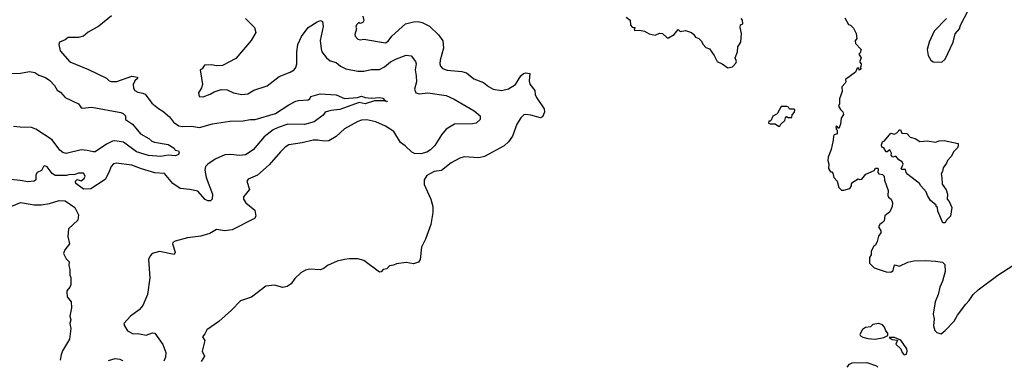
# Model space of a CAD drawing. Extents: x 1678759 to 1859541, y 384609 to 522867.
# Tile 52 of 256: x 1773818 to 1781963, y 384872 to 387751. Entities that reach past the tile are written whole.
import ezdxf

# ---------------------------------------------------------------- set-up
doc = ezdxf.new("R2010")
doc.units = 0

msp = doc.modelspace()

# ---------------------------------------------------------------- linework, layer by layer
at = {"layer": '0CON20XD'}
for points in [[(1781445, 387400), (1781473.8, 387425), (1781538.8, 387565), (1781556.1, 387633.9), (1781592.5, 387675), (1781600, 387705), (1781663.9, 387826.1)], [(1774576.2, 387783.8), (1774473.3, 387696.7), (1774385, 387647.1), (1774345.4, 387614.6), (1774305, 387604.4), (1774218.1, 387601.9), (1774195, 387582.5), (1774146.7, 387565), (1774140, 387545), (1774153.3, 387493.3), (1774232.1, 387402.1), (1774387.7, 387337.7), (1774535, 387266.2), (1774556.7, 387245), (1774575, 387238.6), (1774620.2, 387239.8), (1774745, 387282.7), (1774791.2, 387275), (1774792, 387265), (1774768.9, 387245), (1774755.6, 387215), (1774758.1, 387185), (1774769.2, 387165), (1774795, 387150), (1774835, 387143.1), (1774855, 387132.9), (1774909.8, 387059.8), (1774965, 387014.3), (1775002.4, 386992.4), (1775056.3, 386946.3), (1775091.2, 386901.2), (1775135, 386871.9), (1775165, 386866.7), (1775238.1, 386868.1), (1775305, 386858.9), (1775412.4, 386887.6), (1775555, 386911.1), (1775666.3, 386913.7), (1775725, 386925.6), (1775765, 386923.3), (1775935, 386974.4), (1776043, 387047), (1776101.2, 387075), (1776125, 387082.2), (1776205, 387088), (1776216.7, 387095), (1776226.7, 387115), (1776304.2, 387135.8), (1776435, 387129.5), (1776505, 387098.1), (1776613.1, 387106.9), (1776645, 387117.3), (1776675, 387106.9), (1776725, 387100.8), (1776797.7, 387107.7), (1776820.7, 387100.7), (1776840, 387080), (1776856.7, 387075), (1776855, 387070), (1776840, 387075), (1776840, 387080), (1776752.3, 387077.7), (1776675, 387054.6), (1776625, 387065.6), (1776465, 387007.9), (1776391.4, 386998.6), (1776345, 386985.7), (1776329.1, 386960.9), (1776254.6, 386905.4), (1776175, 386884.1), (1776034.7, 386885.3), (1775955, 386858.5), (1775915, 386837.3), (1775840.1, 386779.9), (1775747.9, 386672.1), (1775685, 386632.7), (1775635, 386626.1), (1775565, 386634.7), (1775515, 386630.7), (1775435, 386595.3), (1775375.3, 386554.7), (1775354.4, 386535), (1775348.9, 386505), (1775361.5, 386445), (1775411.4, 386305), (1775408.8, 386265), (1775395, 386251.2), (1775375, 386250.8), (1775352.6, 386262.6), (1775291.3, 386331.3), (1775225.5, 386344.5), (1775144.1, 386354.1), (1775085, 386395.4), (1775015, 386476.5), (1774936.6, 386483.4), (1774825.3, 386515.3), (1774745, 386546.2), (1774615, 386561.4), (1774593, 386557), (1774573.8, 386536.2), (1774555.5, 386484.5), (1774525, 386426.2), (1774405, 386351.2), (1774345, 386346.7), (1774282.5, 386395), (1774280, 386415), (1774291.7, 386428.3), (1774325, 386417.5), (1774350, 386435), (1774360, 386455), (1774345, 386480), (1774305, 386480), (1774275, 386467.5), (1774225, 386466.7), (1774205, 386460), (1774110.7, 386460.7), (1774087, 386477), (1774045, 386533.3), (1774025, 386541.2), (1774013.9, 386536.1), (1773997.1, 386502.9), (1773962.5, 386485), (1773950, 386465), (1773950, 386425), (1773937.4, 386412.6), (1773885, 386409.3), (1773821.7, 386418.3), (1773745, 386428.8)], [(1775685, 387760.8), (1775760, 387685), (1775770, 387645), (1775732.3, 387577.7), (1775605, 387430), (1775495, 387371.9), (1775445, 387368.6), (1775405, 387377.5), (1775346.1, 387373.9), (1775326.4, 387343.6), (1775310, 387335), (1775331.2, 387215), (1775322.7, 387187.3), (1775296.7, 387145), (1775302.5, 387115), (1775335, 387112.5), (1775393.3, 387135), (1775425.6, 387154.4), (1775485, 387172.7), (1775535, 387169.5), (1775586.1, 387146.1), (1775655, 387130.6), (1775705, 387136.5), (1775755, 387167.5), (1775866, 387204), (1775965, 387280.8), (1776055, 387315.6), (1776088, 387335), (1776102.9, 387355), (1776108.9, 387385), (1776108.9, 387485), (1776118.9, 387545), (1776147.8, 387612.2), (1776204.5, 387685.5), (1776277.1, 387732.9), (1776305, 387744.3), (1776322.5, 387735), (1776327.8, 387695), (1776303, 387577), (1776310.2, 387510.2), (1776317.8, 387485), (1776355.6, 387435), (1776385, 387410.5), (1776436.3, 387396.3), (1776472.5, 387365), (1776515, 387342.5), (1776615, 387325.6), (1776664.1, 387324.1), (1776725, 387338.6), (1776795, 387337.8), (1776835, 387359.4), (1776885, 387402.2), (1776935, 387426.9), (1777015, 387455.7), (1777055, 387450), (1777090.6, 387405), (1777096.2, 387386.2), (1777089.5, 387335), (1777098.5, 387285), (1777098.9, 387235), (1777082.5, 387175), (1777094.5, 387144.5), (1777125, 387138.1), (1777195, 387145.5), (1777345, 387123.3), (1777412.1, 387092.1), (1777576.1, 386996.1), (1777626.2, 386955), (1777626.7, 386925), (1777593.8, 386895), (1777562.6, 386887.4), (1777415, 386886.2), (1777344.7, 386845.3), (1777306.7, 386796.7), (1777250.6, 386709.4), (1777215, 386671.9), (1777185, 386653.6), (1777135, 386640.8), (1777085, 386642.1), (1777060.6, 386655), (1777007.4, 386707.4), (1776967.5, 386735), (1776914, 386824), (1776845, 386869.5), (1776765, 386904.6), (1776690.2, 386920.2), (1776645, 386918.8), (1776615, 386908.9), (1776505, 386845.6), (1776435, 386784.4), (1776375, 386747.8), (1776335.4, 386744.6), (1776285, 386753.8), (1776246.7, 386753.3), (1776155, 386730.4), (1776043.8, 386715), (1776014.2, 386695), (1775975, 386655.7), (1775881.9, 386548.1), (1775785.4, 386464.6), (1775708.8, 386431.2), (1775696.2, 386415), (1775718.8, 386345), (1775670, 386285), (1775668, 386265), (1775688.8, 386235), (1775764.1, 386174.1), (1775770, 386125), (1775760, 386105), (1775575, 386010), (1775511.4, 386001.4), (1775447, 386013), (1775389.5, 385980.5), (1775315, 385958.8), (1775205.6, 385944.4), (1775102.8, 385917.2), (1775083.3, 385905), (1775081.2, 385895), (1775103.3, 385826.7), (1775095, 385807.5), (1774975, 385832.5), (1774914.3, 385815.7), (1774896.2, 385795), (1774882, 385765), (1774894.3, 385614.3), (1774875.6, 385475), (1774835.6, 385385), (1774805, 385348.6), (1774735, 385295.7), (1774678, 385235), (1774683.8, 385215), (1774710, 385175), (1774755, 385149.4), (1774795, 385151.1), (1774865, 385139.5), (1774915, 385157.1), (1774935, 385154), (1775001.3, 385061.3), (1775026.7, 384995), (1775024.5, 384955.5), (1775008.7, 384923.8)], [(1776655, 387780), (1776663.3, 387745), (1776655, 387727.5), (1776635, 387720), (1776627, 387727), (1776620, 387725), (1776603, 387707), (1776599.3, 387689.3), (1776602.5, 387675), (1776589.3, 387629.3), (1776593.3, 387615), (1776615, 387590), (1776635, 387584), (1776665, 387588.8), (1776845, 387558.6), (1776865, 387572), (1776895.3, 387614.7), (1777008.8, 387715), (1777075, 387733.1), (1777115, 387735.7), (1777147.6, 387727.6), (1777207.8, 387697.8), (1777282.9, 387625), (1777318.6, 387575), (1777324.4, 387515), (1777295.6, 387415), (1777292.5, 387385), (1777297.5, 387365), (1777315, 387345.8), (1777355, 387332), (1777475, 387321.9), (1777515, 387310.8), (1777575, 387261.9), (1777655, 387230), (1777695, 387197.1), (1777735, 387174.5), (1777804.5, 387164.5), (1777860.9, 387179.1), (1777919.2, 387215), (1777964.5, 387285.5), (1777985, 387306.2), (1778005, 387311.2), (1778037.5, 387305), (1778032.5, 387245), (1778037, 387217), (1778078.8, 387165), (1778081.3, 387131.3), (1778092.5, 387105), (1778156.4, 387013.6), (1778158.8, 386985), (1778143.2, 386946.8), (1778125, 386939.4), (1778045, 386960.5), (1778005, 386965.6), (1777988.2, 386961.8), (1777962.4, 386937.6), (1777929.4, 386885), (1777894.2, 386785), (1777860.3, 386739.7), (1777825, 386706.9), (1777662.4, 386617.6), (1777615, 386607.8), (1777495, 386614.4), (1777460, 386605), (1777387.5, 386565), (1777308.3, 386501.7), (1777247.5, 386495)], [(1778835, 387772.5), (1778866.7, 387746.7), (1778870, 387705), (1778885, 387690), (1778910, 387685), (1778900, 387675), (1778905, 387660), (1778945, 387662.5), (1778986.4, 387656.4), (1779025, 387632.5), (1779075, 387622.5), (1779111.7, 387638.3), (1779136.4, 387636.4), (1779175, 387600), (1779185, 387600), (1779233, 387627), (1779265, 387670), (1779282.5, 387652.5), (1779325, 387660), (1779375, 387643.3), (1779395, 387627.5), (1779407, 387607), (1779436.1, 387596.1), (1779456.4, 387576.4), (1779472.5, 387545), (1779495, 387520), (1779525, 387510), (1779562.5, 387455), (1779587.5, 387405), (1779630, 387385), (1779675, 387352.5), (1779715, 387360), (1779740.7, 387389.3), (1779746.2, 387405), (1779737.5, 387435), (1779756.7, 387485), (1779757.5, 387525), (1779782.5, 387565), (1779787.5, 387635), (1779777.5, 387685), (1779781.7, 387708.3), (1779800, 387715), (1779797, 387747), (1779785, 387760)], [(1780643.3, 387765), (1780675, 387710), (1780690, 387705), (1780715, 387680), (1780737.5, 387635), (1780742.5, 387595), (1780730, 387575), (1780733, 387553), (1780777.5, 387505), (1780770, 387475), (1780760, 387465), (1780780, 387435), (1780768.3, 387408.3), (1780768.3, 387398.3), (1780780, 387385), (1780777, 387363), (1780770, 387355), (1780777, 387347), (1780775, 387340), (1780763, 387333), (1780758.3, 387348.3), (1780745, 387350), (1780733.3, 387315), (1780650, 387255), (1780652.5, 387235), (1780647.5, 387225), (1780617.5, 387195), (1780621.2, 387155), (1780600, 387095), (1780600, 387055), (1780592.5, 387035), (1780607, 387007), (1780628.3, 386988.3), (1780632.5, 386965), (1780613.6, 386936.4), (1780606.7, 386885), (1780595, 386850), (1780578.3, 386868.3), (1780570, 386865), (1780573, 386843), (1780580, 386835), (1780580, 386805), (1780555, 386797.5), (1780548.8, 386785), (1780547.7, 386752.3), (1780530, 386675), (1780507, 386613), (1780503.3, 386585), (1780510, 386555), (1780508.3, 386518.3), (1780525, 386490), (1780535, 386490), (1780545, 386480), (1780553.8, 386443.8), (1780580, 386415), (1780595, 386360), (1780615, 386340), (1780635, 386340), (1780685, 386352.5), (1780697.5, 386375), (1780698.3, 386391.7), (1780710, 386405), (1780755, 386432.5), (1780765, 386427.5), (1780785, 386430), (1780817, 386473), (1780887, 386503), (1780898.3, 386521.7), (1780915, 386520), (1780920, 386515), (1780917.5, 386485), (1780923.6, 386473.6), (1780955, 386467.5), (1780970, 386455), (1780973, 386423), (1781003, 386337), (1781000, 386295), (1781005, 386282.5), (1781027.5, 386265), (1781036.7, 386235), (1781036.4, 386203.6), (1781015, 386160), (1780975, 386127.5), (1780970, 386085), (1780955, 386072.5), (1780934.1, 386055.9), (1780923.3, 386035), (1780941.7, 386001.7), (1780942.5, 385985), (1780923, 385957), (1780912.5, 385915), (1780897.5, 385885), (1780882.5, 385875), (1780862.5, 385835), (1780862.5, 385805), (1780848.3, 385781.7), (1780847.5, 385735), (1780886.4, 385696.4), (1780985, 385663.3), (1781025, 385660), (1781043.3, 385675), (1781055, 385720), (1781095, 385708.8), (1781165, 385743.3), (1781215, 385754), (1781315, 385756.9), (1781395, 385751.9), (1781451.7, 385741.7), (1781470, 385725), (1781473.3, 385665), (1781452, 385585), (1781428.8, 385535), (1781415.8, 385474.2), (1781390, 385415), (1781373.6, 385313.6), (1781383.3, 385275), (1781377, 385217), (1781388.3, 385178.3), (1781405, 385160), (1781439.3, 385150.7), (1781475, 385176.7), (1781549.2, 385255), (1781575, 385303.8), (1781643.6, 385396.4), (1781672, 385425), (1781704, 385475), (1781746.6, 385513.4), (1781910, 385635), (1782033.6, 385716.4)], [(1781485, 387760), (1781383.3, 387655), (1781341.4, 387565), (1781326, 387505), (1781332, 387455), (1781355, 387416.2), (1781375, 387402), (1781445, 387400)], [(1773715.7, 387304.3), (1773825, 387308.1), (1773898.3, 387321.7), (1773943.8, 387313.8), (1773975, 387290.8), (1774031.3, 387271.3), (1774066.3, 387246.3), (1774104.3, 387205), (1774127.4, 387167.4), (1774155, 387150.8), (1774195, 387105.7), (1774304.4, 387054.4), (1774324, 387025), (1774335, 387019.2), (1774415, 387027.1), (1774655, 386983.3), (1774673.8, 386975), (1774693.8, 386955), (1774693.8, 386925), (1774750, 386885), (1774816, 386805), (1774885, 386765.8), (1774910, 386745), (1774932.3, 386737.7)], [(1780105, 386870), (1780113.6, 386886.4), (1780147.5, 386915), (1780152.5, 386937.5), (1780161.7, 386948.3), (1780175, 386940), (1780205, 386940), (1780208.3, 386961.7), (1780227.5, 386985), (1780230, 387005), (1780225, 387010), (1780185, 387010), (1780176.7, 387026.7), (1780165, 387032.5), (1780118.3, 387031.7), (1780085, 386970), (1780047, 386953), (1780035, 386920), (1780025, 386910), (1780015, 386910), (1780012.5, 386895), (1780025, 386887.5), (1780067, 386887), (1780095, 386870), (1780105, 386870)], [(1774932.3, 386737.7), (1775045, 386716.7), (1775095, 386686), (1775105, 386670), (1775130, 386665), (1775136.7, 386655), (1775132.5, 386635), (1775107.7, 386622.3), (1775045, 386628.5), (1774985, 386616.9), (1774884.4, 386625.6), (1774785, 386655.8), (1774675, 386736.9), (1774605, 386748), (1774584.7, 386745.3), (1774535, 386720.4), (1774442.9, 386657.1), (1774425, 386655.4), (1774375, 386668.5), (1774325, 386672.4), (1774201.6, 386641.6), (1774175, 386650.4), (1774150.1, 386670.1), (1774085.5, 386755), (1773950.8, 386845), (1773915, 386857.1), (1773821.3, 386861.3), (1773765, 386866.4)], [(1781475, 386070), (1781455, 386070), (1781412.5, 386165), (1781410, 386195), (1781400, 386205), (1781400, 386215), (1781353.6, 386253.6), (1781327.5, 386295), (1781317.5, 386325), (1781272.5, 386375), (1781262.5, 386395), (1781165, 386467.5), (1781150, 386485), (1781145, 386510), (1781115, 386510), (1781110, 386515), (1781126.7, 386555), (1781117.5, 386575), (1781090.7, 386590.7), (1781065, 386620), (1781041.7, 386611.7), (1781028.3, 386628.3), (1781030, 386645), (1781015, 386672.5), (1780995, 386657.5), (1780985, 386657.5), (1780965, 386690), (1780950, 386695), (1780947.5, 386715), (1780955, 386740), (1780973, 386747), (1781025, 386810), (1781055, 386802.5), (1781075, 386812.5), (1781095, 386840), (1781105, 386840), (1781115, 386810), (1781157, 386807), (1781185, 386777.5), (1781225, 386766.7), (1781265, 386743.3), (1781325, 386746.7), (1781395, 386736.7), (1781423.6, 386746.4), (1781465, 386750), (1781580, 386725), (1781582.5, 386705), (1781575, 386690), (1781545, 386660), (1781523, 386617), (1781492.5, 386585), (1781486.1, 386563.9), (1781457.5, 386525), (1781452.5, 386495), (1781440, 386475), (1781447.5, 386445), (1781448.3, 386388.3), (1781481.7, 386341.7), (1781492.5, 386305), (1781490, 386265), (1781507.5, 386245), (1781527.5, 386195), (1781517, 386123), (1781485, 386090), (1781475, 386070)], [(1777247.5, 386495), (1777185, 386460.8), (1777164.2, 386425), (1777164.2, 386385), (1777217.5, 386265), (1777235.7, 386205), (1777235.6, 386155), (1777219.4, 386055), (1777175, 385933.3), (1777141.7, 385868.3), (1777130, 385765), (1777118.1, 385741.9), (1777075, 385730), (1777015, 385739.2), (1776935, 385729.2), (1776911.2, 385718.8), (1776876.1, 385713.9), (1776855, 385688.8), (1776825, 385683.3), (1776808, 385662), (1776795, 385660), (1776665, 385756.2), (1776615, 385770), (1776545, 385770), (1776505, 385766.2), (1776445, 385750), (1776365, 385716.7), (1776335, 385693.3), (1776305, 385680), (1776215, 385683.8), (1776182, 385678), (1776143.3, 385655), (1776095, 385606.7), (1776063.3, 385565), (1776029.5, 385540.5), (1775995, 385533.8), (1775925, 385554), (1775855, 385544.2), (1775735, 385453.8), (1775645, 385422), (1775570.8, 385345), (1775465, 385252.9), (1775365, 385184), (1775350, 385150), (1775330, 385125), (1775350, 385095), (1775327.5, 385005), (1775345.8, 384965), (1775318.3, 384921.2)], [(1773715, 386189.4), (1773825, 386238), (1773938.3, 386218.3), (1773995, 386217.5), (1774065, 386229.2), (1774145, 386253.8), (1774195, 386250), (1774275, 386196.7), (1774303.6, 386133.6), (1774298.3, 386091.7), (1774222.3, 386017.7), (1774216.7, 385955), (1774230, 385895), (1774190, 385845), (1774181.2, 385815), (1774200.8, 385770.8), (1774227.5, 385745), (1774223.6, 385716.4), (1774231.7, 385681.7), (1774231.2, 385635), (1774240, 385615), (1774240, 385555), (1774233.3, 385535), (1774206.7, 385505), (1774206.7, 385495), (1774210, 385455), (1774242.5, 385415), (1774246.7, 385365), (1774233.3, 385295), (1774240, 385265), (1774233.3, 385235), (1774241.2, 385195), (1774228.8, 385105), (1774172, 385008), (1774160, 384975), (1774153, 384931.3)], [(1780895, 385104.3), (1780965, 385118.8), (1781000, 385135), (1781000, 385155), (1780982.5, 385175), (1780971.2, 385205), (1780955, 385223.8), (1780925, 385236.2), (1780875, 385227.5), (1780855, 385206.7), (1780815, 385203.3), (1780791.2, 385185), (1780767.5, 385145), (1780772.3, 385132.3), (1780791.7, 385121.7), (1780835, 385110), (1780895, 385104.3)], [(1781135, 384976.7), (1781155, 384982.5), (1781160, 385005), (1781155.9, 385025.9), (1781106.4, 385096.4), (1781055, 385120), (1781011.7, 385118.3), (1781035, 385102.5), (1781078.3, 385098.3), (1781066.2, 385065), (1781105.7, 385025.7), (1781118.8, 384995), (1781135, 384976.7)], [(1774553, 384927.8), (1774606.4, 384946.4), (1774645, 384940.6), (1774669.3, 384929.3), (1774671.6, 384926.8)], [(1780662.9, 384874.6), (1780681.9, 384898.1), (1780705, 384908.5), (1780825, 384912.7), (1780905, 384884.4), (1780917.7, 384872.4)]]:
    msp.add_lwpolyline(points, dxfattribs=at)

doc.saveas('drawing.dxf')
